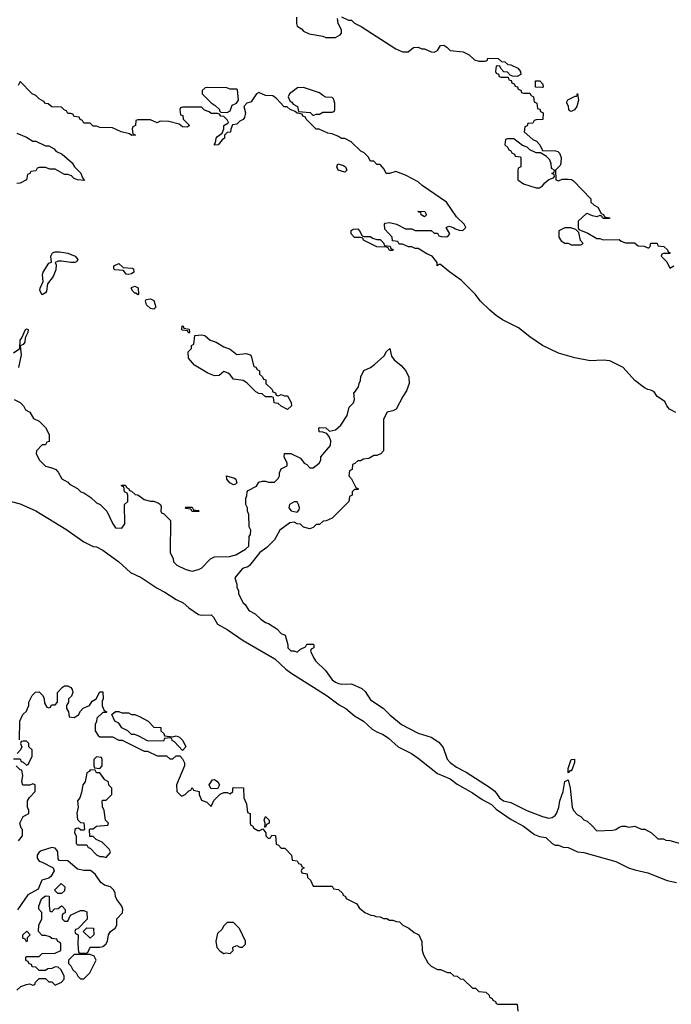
# Model space of a CAD drawing. Header units: inches. Extents: x 2722057 to 2913084, y 892730 to 1030005.
# Tile 124 of 231: x 2793328 to 2797418, y 1003173 to 1009355. Entities that reach past the tile are written whole.
import ezdxf

# ---------------------------------------------------------------- set-up
doc = ezdxf.new("R2010")
doc.units = ezdxf.units.IN
doc.header["$MEASUREMENT"] = 0
doc.layers.add('C7090', color=7, linetype='Continuous')

msp = doc.modelspace()

# ---------------------------------------------------------------- linework, layer by layer
at = {"layer": 'C7090', "color": 2}
for points, elevation in [([(2795066, 1009370), (2795064.7, 1009330), (2795070, 1009314), (2795096.9, 1009296.9), (2795110, 1009282), (2795145.4, 1009265.4), (2795231.1, 1009251.1), (2795250, 1009242), (2795310, 1009242), (2795340.4, 1009259.6), (2795348, 1009270), (2795348, 1009290), (2795328, 1009330), (2795322, 1009362)], 14), ([(2795347.3, 1009372.7), (2795392.7, 1009352.7), (2795410, 1009352), (2795430, 1009332), (2795470.9, 1009310.9), (2795690, 1009172), (2795730, 1009152), (2795767.3, 1009152.7), (2795800.4, 1009179.6), (2795830, 1009182), (2795852.7, 1009172.7), (2795870, 1009172), (2795910, 1009152), (2795930, 1009151.3), (2795950, 1009162), (2795970, 1009192), (2795990, 1009194), (2796010, 1009182), (2796030, 1009162), (2796112, 1009152), (2796150, 1009134), (2796183.6, 1009103.6), (2796210, 1009094), (2796250, 1009094), (2796262, 1009098), (2796266, 1009114), (2796331.1, 1009111.1), (2796352.7, 1009092.7), (2796374, 1009090), (2796392.7, 1009072.7), (2796410, 1009072), (2796454, 1009050), (2796472, 1009030), (2796474, 1009010), (2796450, 1008998), (2796420.4, 1009000.4), (2796406, 1009006), (2796390, 1009026), (2796367.3, 1009027.3), (2796347.3, 1009047.3), (2796342, 1009062), (2796330, 1009066), (2796318, 1009062), (2796314, 1009030), (2796318, 1009018), (2796332.7, 1009012.7), (2796338, 1008998), (2796350, 1008994), (2796394, 1008994), (2796398, 1008978), (2796412.7, 1008972.7), (2796418, 1008958), (2796432.7, 1008952.7), (2796438, 1008938), (2796452.7, 1008932.7), (2796458, 1008918), (2796472.7, 1008912.7), (2796478, 1008898), (2796490, 1008894), (2796530, 1008894), (2796538, 1008878), (2796554, 1008870), (2796558, 1008838), (2796574, 1008830), (2796578, 1008798), (2796592.7, 1008792.7), (2796598, 1008778), (2796614, 1008770), (2796612.7, 1008727.3), (2796570, 1008726), (2796558, 1008722), (2796550, 1008706), (2796518, 1008702), (2796512.7, 1008687.3), (2796498, 1008682), (2796494, 1008650), (2796550, 1008602), (2796571.3, 1008591.3), (2796592, 1008570), (2796610, 1008534), (2796691.3, 1008531.3), (2796706.8, 1008526.8), (2796716.8, 1008516.8), (2796726.8, 1008490), (2796725.4, 1008454.6), (2796719.8, 1008440.2), (2796692, 1008410), (2796694, 1008350), (2796710, 1008342), (2796732.7, 1008352.7), (2796770, 1008354), (2796791.6, 1008351.6), (2796803.6, 1008343.6), (2796914, 1008230), (2796914, 1008210), (2796934, 1008190), (2796956.9, 1008176.9), (2796978, 1008138), (2796992, 1008132), (2796998, 1008118), (2797032, 1008110), (2797030, 1008106), (2796992.7, 1008107.3), (2796986, 1008110), (2796982, 1008122), (2796970, 1008126), (2796950, 1008118), (2796923.1, 1008123.1), (2796890, 1008138), (2796883.6, 1008136.4), (2796834, 1008090), (2796834, 1008050), (2796838, 1008038), (2796895.3, 1008015.3), (2796950, 1007981), (2796970, 1007981), (2796990, 1007972), (2797090, 1007974), (2797103.6, 1007963.6), (2797130, 1007954), (2797187.3, 1007952.7), (2797210, 1007934), (2797247.3, 1007932.7), (2797270, 1007922), (2797278, 1007922), (2797286, 1007930), (2797290, 1007952), (2797330, 1007951.3), (2797334, 1007934), (2797370.7, 1007930.7), (2797394, 1007910), (2797398, 1007898), (2797410, 1007894), (2797410, 1007886), (2797370, 1007886), (2797358, 1007882), (2797354, 1007870), (2797390, 1007834), (2797410, 1007794), (2797433.2, 1007810)], 14), ([(2797447.6, 1006887.6), (2797406, 1006910), (2797389.7, 1006929.7), (2797378.3, 1006958.3), (2797329.7, 1006989.7), (2797310, 1007019.3), (2797290, 1007029.5), (2797270, 1007032), (2797250, 1007043.7), (2797189, 1007090), (2797115.3, 1007170), (2797032.5, 1007212.5), (2796990, 1007217.2), (2796910, 1007212.3), (2796812.1, 1007232.1), (2796710, 1007261.2), (2796609.6, 1007309.6), (2796530, 1007362.7), (2796460.1, 1007420.1), (2796359, 1007470), (2796318, 1007498), (2796279, 1007530), (2796219, 1007590), (2796190, 1007628.7), (2796100.2, 1007720.2), (2796028, 1007770), (2795970, 1007818), (2795962, 1007818), (2795948.7, 1007808.7), (2795948.7, 1007830), (2795918, 1007870), (2795884.7, 1007884.7), (2795830, 1007918), (2795810, 1007918), (2795790, 1007928), (2795768.4, 1007928.4), (2795730, 1007946), (2795710, 1007946), (2795702, 1007962), (2795667.3, 1007967.3), (2795666, 1007990), (2795620.4, 1008040.4), (2795618, 1008070), (2795622, 1008078), (2795650, 1008082), (2795694, 1008070), (2795750, 1008042), (2795790, 1008042), (2795810, 1008032), (2795911.6, 1008031.6), (2795930, 1008014), (2795950, 1008014), (2795958, 1007998), (2795972.7, 1007992.7), (2796010, 1007992), (2796020.4, 1007999.6), (2796028, 1008010), (2796006, 1008050), (2796022, 1008058), (2796051, 1008051), (2796062, 1008042), (2796087.3, 1008032.7), (2796110, 1008032), (2796128, 1008050), (2796118, 1008070), (2796070, 1008118), (2796008, 1008210), (2795854.5, 1008314.5), (2795830, 1008336), (2795750, 1008379), (2795690, 1008402), (2795650, 1008388), (2795628.4, 1008388.4), (2795616.4, 1008416.4), (2795590, 1008446), (2795570, 1008446), (2795550, 1008466), (2795530, 1008466), (2795514.6, 1008494.6), (2795490, 1008518), (2795468.7, 1008528.7), (2795408.4, 1008588.4), (2795370, 1008608), (2795349, 1008609), (2795330, 1008622), (2795290, 1008638), (2795263.1, 1008643.1), (2795207.3, 1008667.3), (2795188.4, 1008668.4), (2795126, 1008730), (2795122, 1008742), (2795106, 1008750), (2795102, 1008762), (2795070, 1008768), (2795058, 1008778), (2795026, 1008790), (2795007.3, 1008807.3), (2794988.4, 1008808.4), (2794940.4, 1008860.4), (2794916.4, 1008876.4), (2794870, 1008878), (2794830, 1008898), (2794814, 1008890), (2794782, 1008838), (2794754, 1008830), (2794734, 1008810), (2794744.7, 1008770), (2794738.8, 1008741.2), (2794731.1, 1008728.9), (2794710, 1008718), (2794690, 1008698), (2794664.7, 1008695.3), (2794652.7, 1008667.3), (2794651.1, 1008648.9), (2794630, 1008646), (2794614, 1008630), (2794614, 1008610), (2794599.6, 1008600.4), (2794574, 1008570), (2794550, 1008566), (2794550, 1008574), (2794558, 1008582), (2794562, 1008610), (2794570, 1008622), (2794598, 1008642), (2794608.7, 1008670), (2794609, 1008691), (2794635.3, 1008704.7), (2794638, 1008710), (2794630, 1008726), (2794610, 1008746), (2794590, 1008748), (2794582, 1008762), (2794570, 1008766), (2794530, 1008766), (2794516.4, 1008776.4), (2794487.3, 1008787.3), (2794470, 1008806), (2794350, 1008806), (2794338, 1008802), (2794334, 1008790), (2794338, 1008758), (2794352.7, 1008752.7), (2794354, 1008730), (2794391.6, 1008691.6), (2794392, 1008688), (2794379.6, 1008680.4), (2794350, 1008682), (2794330, 1008698), (2794263.6, 1008716.4), (2794210, 1008718), (2794190, 1008708), (2794150, 1008726), (2794070, 1008726), (2794058, 1008722), (2794054, 1008690), (2794038, 1008682), (2794034, 1008670), (2794038, 1008638), (2794054, 1008630), (2794031.6, 1008628.4), (2794018, 1008638), (2793966, 1008650), (2793910, 1008675.3), (2793830, 1008678), (2793810, 1008686), (2793790, 1008686), (2793770, 1008706), (2793730, 1008706), (2793722, 1008722), (2793707.3, 1008727.3), (2793702, 1008742), (2793670, 1008746), (2793662, 1008762), (2793650, 1008766), (2793630, 1008766), (2793622, 1008782), (2793610, 1008786), (2793590, 1008806), (2793530, 1008808), (2793507.3, 1008827.3), (2793490, 1008828), (2793480.4, 1008840.4), (2793450, 1008858), (2793430, 1008878), (2793406, 1008890), (2793330, 1008966), (2793318, 1008942)], 14), ([(2793310, 1008642), (2793370, 1008618), (2793410, 1008592), (2793430, 1008592), (2793490, 1008562), (2793510, 1008562), (2793543.6, 1008543.6), (2793554, 1008530), (2793594, 1008510), (2793656.9, 1008456.9), (2793671.6, 1008431.6), (2793710.9, 1008390.9), (2793722, 1008362), (2793734, 1008346), (2793690, 1008348.7), (2793670, 1008358), (2793654, 1008374), (2793630, 1008382), (2793610, 1008382), (2793550, 1008415.3), (2793516.4, 1008416.4), (2793490, 1008426), (2793450, 1008426), (2793438, 1008422), (2793430, 1008406), (2793398, 1008402), (2793392, 1008388), (2793378, 1008382), (2793371.1, 1008348.9), (2793330, 1008328), (2793310, 1008326)], 14), ([(2793290, 1007262.8), (2793328.9, 1007291.1), (2793330, 1007342), (2793342, 1007358), (2793364, 1007410), (2793370, 1007414.8), (2793382, 1007410), (2793378.8, 1007390), (2793362, 1007358), (2793361, 1007330), (2793350, 1007315.3), (2793332, 1007308), (2793337.1, 1007250), (2793321, 1007170)], 14), ([(2793294, 1006970), (2793331.3, 1006951.3), (2793352, 1006930), (2793365.4, 1006905.4), (2793391.1, 1006891.1), (2793414, 1006850), (2793450, 1006834), (2793462, 1006822), (2793490, 1006794), (2793514, 1006750), (2793512.7, 1006707.3), (2793498, 1006702), (2793490, 1006686), (2793470, 1006686), (2793432.7, 1006647.3), (2793432, 1006630), (2793452, 1006590), (2793490, 1006552), (2793530, 1006542), (2793554, 1006530), (2793570, 1006514), (2793591.6, 1006471.6), (2793630, 1006452), (2793639.6, 1006439.6), (2793690.9, 1006410.9), (2793711.1, 1006391.1), (2793730, 1006384.7), (2793775.3, 1006355.3), (2793810, 1006322), (2793834, 1006310), (2793874, 1006270), (2793912, 1006190), (2793930, 1006164.7), (2793970, 1006162), (2793988, 1006190), (2793986, 1006310), (2794006, 1006330), (2794006, 1006370), (2794002, 1006382), (2793986, 1006390), (2793982, 1006422), (2793970, 1006426), (2793967.3, 1006432.7), (2793991.6, 1006431.6), (2793998, 1006418), (2794014, 1006410), (2794018, 1006398), (2794030, 1006394), (2794052.7, 1006372.7), (2794070, 1006372), (2794110, 1006342), (2794150, 1006331.3), (2794170.9, 1006330.9), (2794199.8, 1006319.8), (2794212, 1006310), (2794216.9, 1006296.9), (2794214, 1006270), (2794218, 1006258), (2794232.7, 1006252.7), (2794274, 1006210), (2794272, 1006010), (2794292, 1005970), (2794294, 1005950), (2794314, 1005930), (2794370, 1005902), (2794410, 1005892), (2794450, 1005902), (2794468.4, 1005911.6), (2794526, 1005970), (2794550, 1005982), (2794645.4, 1005985.4), (2794684.7, 1005995.3), (2794746, 1006030), (2794766, 1006050), (2794768, 1006110), (2794776.4, 1006123.6), (2794778, 1006150), (2794768, 1006170), (2794767.3, 1006247.3), (2794758, 1006270), (2794758, 1006290), (2794748, 1006310), (2794748, 1006350), (2794754.6, 1006365.4), (2794755.3, 1006390), (2794761.2, 1006398.8), (2794814.6, 1006425.4), (2794830, 1006452), (2794850, 1006458), (2794870, 1006458), (2794890, 1006451.3), (2794928, 1006452), (2794950, 1006474), (2794958, 1006490), (2794958, 1006510), (2794970, 1006534), (2795007.3, 1006552.7), (2795008, 1006570), (2794988.7, 1006610), (2794990, 1006632), (2795030, 1006632), (2795090, 1006602), (2795114, 1006570), (2795130, 1006562), (2795150, 1006542), (2795170, 1006542), (2795208, 1006570), (2795218, 1006590), (2795218, 1006610), (2795278, 1006682), (2795282, 1006710), (2795273.6, 1006733.6), (2795256.4, 1006756.4), (2795230, 1006766), (2795207.3, 1006767.3), (2795206, 1006790), (2795210, 1006794), (2795250, 1006792), (2795272, 1006772), (2795310, 1006778.8), (2795344, 1006810), (2795384, 1006870), (2795397.2, 1006922.8), (2795424, 1006950), (2795429, 1006970), (2795426, 1007014), (2795430, 1007014), (2795455.3, 1007050), (2795458, 1007070), (2795468, 1007090), (2795468.4, 1007111.6), (2795487.3, 1007152.7), (2795530, 1007171.3), (2795555.3, 1007190), (2795615.3, 1007244.7), (2795630, 1007272), (2795651.3, 1007291.3), (2795662, 1007242), (2795679.6, 1007219.6), (2795723.6, 1007183.6), (2795750.9, 1007150.9), (2795771.3, 1007110), (2795772, 1007070), (2795755.3, 1007024.7), (2795732, 1006990), (2795691.3, 1006908.7), (2795670, 1006898), (2795634, 1006890), (2795612.7, 1006847.3), (2795612.7, 1006647.3), (2795594, 1006630), (2795570, 1006618), (2795550, 1006618), (2795519.6, 1006600.4), (2795483.6, 1006596.4), (2795470, 1006586), (2795450, 1006586), (2795432.7, 1006567.3), (2795418, 1006562), (2795414, 1006530), (2795398, 1006522), (2795394, 1006490), (2795411.6, 1006471.6), (2795438, 1006418), (2795454, 1006410), (2795450, 1006406), (2795430, 1006406), (2795414, 1006390), (2795414, 1006370), (2795398, 1006362), (2795394, 1006330), (2795290, 1006226), (2795251.6, 1006208.4), (2795232.7, 1006207.3), (2795210, 1006186), (2795190, 1006186), (2795170, 1006166), (2795150, 1006158), (2795109.3, 1006169.3), (2795090, 1006188), (2795070, 1006188.7), (2795050, 1006199), (2795023.8, 1006196.2), (2794961, 1006150), (2794927.3, 1006090), (2794879.5, 1006040.5), (2794836, 1006010), (2794770, 1005928), (2794759.8, 1005920.2), (2794726.8, 1005910), (2794678, 1005850), (2794692, 1005810), (2794692, 1005790), (2794702, 1005770), (2794702, 1005750), (2794730, 1005694), (2794743.6, 1005683.6), (2794766.4, 1005646.4), (2794805.4, 1005625.4), (2794842, 1005590), (2794871.1, 1005571.1), (2794890, 1005564.7), (2794942, 1005530), (2794970, 1005502), (2794994, 1005490), (2795012, 1005430), (2795012, 1005410), (2795030, 1005392), (2795051.3, 1005391.3), (2795070, 1005384.7), (2795090, 1005402), (2795122, 1005418), (2795130, 1005434), (2795170, 1005434), (2795174, 1005430), (2795174, 1005410), (2795158, 1005402), (2795154, 1005390), (2795172, 1005350), (2795184.7, 1005330), (2795247.9, 1005267.9), (2795290, 1005210.8), (2795310, 1005194.8), (2795330, 1005186.8), (2795350, 1005182.8), (2795410, 1005184.7), (2795475.3, 1005155.3), (2795496.8, 1005136.8), (2795530, 1005084.7), (2795610, 1005031.3), (2795652, 1004990), (2795724.7, 1004930), (2795830, 1004876), (2795910.7, 1004850.7), (2795958.8, 1004818.8), (2795985.4, 1004785.4), (2796011.1, 1004711.1), (2796030.9, 1004690.9), (2796070, 1004661), (2796130, 1004631), (2796276.8, 1004536.8), (2796310.5, 1004510.5), (2796338.8, 1004470), (2796364.7, 1004450), (2796410, 1004441), (2796512, 1004390), (2796610, 1004351.3), (2796650, 1004341), (2796670, 1004346), (2796690, 1004358), (2796697.2, 1004370), (2796711.9, 1004408.1), (2796718.4, 1004450), (2796739.3, 1004510), (2796750, 1004572), (2796770, 1004582), (2796782.8, 1004530), (2796796, 1004410), (2796804.7, 1004390), (2796830, 1004362), (2796850, 1004352), (2796870, 1004332), (2796890, 1004322), (2796918, 1004298), (2796950, 1004262), (2797050, 1004266), (2797070, 1004271.3), (2797090, 1004286), (2797110, 1004291), (2797130.9, 1004290.9), (2797150, 1004284.7), (2797190, 1004292), (2797230, 1004272), (2797251.6, 1004271.6), (2797294, 1004250), (2797332.7, 1004212.7), (2797370, 1004212), (2797383.6, 1004203.6), (2797410, 1004202), (2797476.4, 1004183.6)], 14), ([(2793210, 1006346), (2793330, 1006314.8), (2793430, 1006270.6), (2793616.7, 1006156.7), (2793730, 1006076.3), (2793790, 1006047.7), (2793810, 1006044.9), (2793850, 1006024), (2793950.5, 1005950.5), (2794023.4, 1005883.4), (2794090, 1005853.4), (2794190, 1005784.9), (2794239.9, 1005759.9), (2794310, 1005714.8), (2794354.6, 1005694.6), (2794390, 1005662.8), (2794450, 1005621), (2794470, 1005616), (2794530, 1005618), (2794544, 1005604), (2794570, 1005558.8), (2794630, 1005526.8), (2794730, 1005457.3), (2794930, 1005343), (2794997.6, 1005277.6), (2795030, 1005253.4), (2795258.8, 1005110), (2795332.8, 1005052.8), (2795376, 1005030), (2795430, 1004984), (2795486, 1004950), (2795541.1, 1004901.1), (2795570, 1004882.8), (2795610, 1004866), (2795643.5, 1004843.5), (2795704.7, 1004790), (2795787.5, 1004747.5), (2795830, 1004718.8), (2795950, 1004622.8), (2796030, 1004587.7), (2796075.1, 1004555.1), (2796170, 1004500.5), (2796230, 1004458), (2796290, 1004428), (2796318.5, 1004398.6), (2796412.4, 1004332.4), (2796490, 1004290.5), (2796559.8, 1004239.8), (2796590, 1004226), (2796630, 1004221), (2796670, 1004182), (2796690, 1004172), (2796711.1, 1004171.1), (2796739.6, 1004159.6), (2796770, 1004158), (2796830, 1004131), (2796870, 1004126.8), (2797070, 1004070.5), (2797150, 1004030.6), (2797190, 1004016.3), (2797270, 1003998), (2797392, 1003950), (2797450, 1003937.3)], 10), ([(2793326, 1004834), (2793328.4, 1004951.6), (2793347.3, 1004992.7), (2793370, 1005014), (2793378, 1005030), (2793386, 1005050), (2793386, 1005070), (2793407.3, 1005112.7), (2793427.3, 1005132.7), (2793450, 1005134), (2793472.7, 1005112.7), (2793482, 1005090), (2793483.6, 1005063.6), (2793498, 1005038), (2793510, 1005034), (2793522, 1005038), (2793527.3, 1005052.7), (2793550, 1005054), (2793566, 1005070), (2793566, 1005130), (2793596.4, 1005163.6), (2793608.4, 1005171.6), (2793630, 1005172), (2793650, 1005162), (2793658, 1005150), (2793662, 1005130), (2793652.7, 1005107.3), (2793634, 1005090), (2793634, 1005070), (2793622, 1005050), (2793622, 1005030), (2793634, 1005010), (2793638, 1004978), (2793670, 1004974), (2793698, 1004990), (2793710, 1005014), (2793727.3, 1005032.7), (2793766, 1005050), (2793783.1, 1005076.9), (2793808.4, 1005091.6), (2793830, 1005134), (2793850, 1005134), (2793851.3, 1005090), (2793844.7, 1005075.3), (2793846.4, 1005046.4), (2793858, 1005018), (2793874, 1005010), (2793870, 1005006), (2793850, 1005006), (2793812, 1004970), (2793811.1, 1004948.9), (2793802, 1004930), (2793802, 1004890), (2793819.6, 1004859.6), (2793830, 1004852), (2793910, 1004852), (2793950, 1004832), (2793971.6, 1004831.6), (2794110, 1004762), (2794130, 1004762), (2794190, 1004732), (2794250, 1004732), (2794270, 1004714), (2794290, 1004714), (2794310, 1004734), (2794332.7, 1004732.7), (2794350, 1004714), (2794362, 1004690), (2794362, 1004670), (2794312, 1004550), (2794314, 1004510), (2794342, 1004482), (2794350, 1004482), (2794366, 1004490), (2794390, 1004514), (2794402, 1004518), (2794410, 1004534), (2794418, 1004518), (2794454, 1004510), (2794454, 1004490), (2794470, 1004454), (2794502, 1004442), (2794530, 1004414), (2794547.3, 1004452.7), (2794587.3, 1004492.7), (2794610, 1004502), (2794630, 1004502), (2794650, 1004494), (2794666, 1004510), (2794666, 1004530), (2794670, 1004534), (2794732.7, 1004532.7), (2794734, 1004470), (2794751.6, 1004431.6), (2794758, 1004378), (2794774, 1004370), (2794774, 1004310), (2794778, 1004298), (2794790, 1004294), (2794798, 1004278), (2794823.6, 1004263.6), (2794836.4, 1004263.6), (2794854, 1004274), (2794874, 1004250), (2794874, 1004230), (2794890, 1004214), (2794902, 1004218), (2794910, 1004234), (2794932.7, 1004232.7), (2794938, 1004178), (2794952.7, 1004172.7), (2794970, 1004154), (2794992.7, 1004152.7), (2795034, 1004110), (2795038, 1004078), (2795070, 1004074), (2795078, 1004058), (2795092.7, 1004052.7), (2795098, 1004038), (2795114, 1004030), (2795098, 1004022), (2795094, 1004010), (2795098, 1003998), (2795132.7, 1003992.7), (2795134, 1003970), (2795152.7, 1003952.7), (2795170, 1003914), (2795290, 1003914), (2795298, 1003898), (2795330, 1003894), (2795354, 1003870), (2795358, 1003858), (2795374, 1003850), (2795378, 1003838), (2795443.6, 1003803.6), (2795459.6, 1003779.6), (2795494, 1003750), (2795532.7, 1003732.7), (2795551.6, 1003731.6), (2795563.6, 1003723.6), (2795590, 1003722), (2795612.7, 1003712.7), (2795631.6, 1003711.6), (2795650, 1003702), (2795670, 1003702), (2795692.7, 1003692.7), (2795711.6, 1003691.6), (2795734, 1003670), (2795771.6, 1003651.6), (2795803.6, 1003623.6), (2795834, 1003610), (2795852.7, 1003567.3), (2795854, 1003510), (2795863.6, 1003483.6), (2795890, 1003434), (2795911.6, 1003411.6), (2795950, 1003392), (2795970, 1003392), (2796012.7, 1003372.7), (2796030, 1003372), (2796052.7, 1003352.7), (2796074, 1003350), (2796092.7, 1003332.7), (2796111.6, 1003331.6), (2796170, 1003274), (2796190, 1003274), (2796210, 1003254), (2796254, 1003250), (2796274, 1003230), (2796278, 1003218), (2796294, 1003210), (2796298, 1003198), (2796314, 1003190), (2796318, 1003178), (2796330, 1003174), (2796450, 1003174), (2796454, 1003130)], 6), ([(2793290, 1004714), (2793330, 1004714), (2793338, 1004698), (2793350, 1004694), (2793370, 1004674), (2793382, 1004678), (2793406, 1004730), (2793406, 1004770), (2793386, 1004790), (2793386, 1004810), (2793370, 1004826), (2793350, 1004826), (2793338, 1004822), (2793334, 1004810), (2793342, 1004790), (2793334, 1004770), (2793312.7, 1004747.3)], 6), ([(2793320.4, 1004199.6), (2793346, 1004230), (2793346, 1004270), (2793338, 1004278), (2793328, 1004310), (2793348.9, 1004351.1), (2793386, 1004370), (2793386, 1004390), (2793378, 1004410), (2793378, 1004450), (2793388.9, 1004471.1), (2793426, 1004510), (2793426, 1004550), (2793410, 1004558), (2793392, 1004548), (2793348.7, 1004548.7), (2793342, 1004570), (2793348, 1004610), (2793342, 1004642), (2793330, 1004646), (2793306, 1004670)], 6), ([(2793310, 1003262), (2793334.6, 1003285.4), (2793370, 1003298), (2793390, 1003302), (2793410, 1003294), (2793422, 1003298), (2793427.3, 1003312.7), (2793450, 1003334), (2793490, 1003334), (2793510, 1003314), (2793530, 1003314), (2793550, 1003294), (2793590, 1003312), (2793608, 1003330), (2793608, 1003350), (2793588.4, 1003388.4), (2793570, 1003406), (2793550, 1003408), (2793530, 1003398), (2793503.6, 1003396.4), (2793490, 1003386), (2793450, 1003386), (2793430, 1003406), (2793407.3, 1003407.3), (2793402, 1003422), (2793387.3, 1003427.3), (2793382, 1003442), (2793370, 1003446), (2793367.3, 1003452.7), (2793366, 1003470), (2793370, 1003474), (2793450, 1003474), (2793468.4, 1003491.6), (2793550, 1003494), (2793586, 1003510), (2793586, 1003550), (2793582, 1003562), (2793567.3, 1003567.3), (2793562, 1003582), (2793530, 1003586), (2793516.4, 1003596.4), (2793490, 1003606), (2793470, 1003606), (2793446, 1003630), (2793448, 1003670), (2793466, 1003710), (2793466, 1003750), (2793448, 1003770), (2793448.7, 1003790), (2793464.7, 1003835.3), (2793490, 1003854), (2793512.7, 1003852.7), (2793512.7, 1003792.7), (2793518, 1003758), (2793530, 1003754), (2793547.3, 1003772.7), (2793570, 1003774), (2793590, 1003792), (2793594, 1003790), (2793612.7, 1003767.3), (2793612.7, 1003747.3), (2793598, 1003742), (2793594, 1003730), (2793594, 1003710), (2793610, 1003694), (2793630, 1003694), (2793647.3, 1003732.7), (2793710, 1003762), (2793730, 1003762), (2793750, 1003754), (2793752, 1003708), (2793692.7, 1003647.3), (2793678, 1003642), (2793674, 1003630), (2793678, 1003618), (2793694, 1003610), (2793692, 1003550), (2793698, 1003498), (2793710, 1003494), (2793750, 1003494), (2793758, 1003502), (2793770, 1003532), (2793830, 1003531), (2793850, 1003536), (2793868.7, 1003550), (2793879, 1003570), (2793886, 1003610), (2793898, 1003630), (2793928, 1003650), (2793938, 1003670), (2793938, 1003710), (2793972.9, 1003747.1), (2793975.3, 1003770), (2793968.7, 1003790), (2793938, 1003830), (2793928.9, 1003848.9), (2793928, 1003870), (2793918, 1003890), (2793898, 1003910), (2793861.2, 1003921.2), (2793837.2, 1003937.2), (2793802, 1003990), (2793772.9, 1004012.9), (2793730, 1004012.7), (2793690, 1004021.2), (2793630, 1004074), (2793576.4, 1004076.4), (2793570, 1004086), (2793566.6, 1004130), (2793561.5, 1004141.5), (2793550, 1004154), (2793530, 1004157.2), (2793463.5, 1004136.5), (2793450, 1004128), (2793438, 1004110), (2793438, 1004090), (2793451, 1004071), (2793470, 1004066), (2793538, 1004030), (2793544.7, 1004010), (2793524, 1003976), (2793510, 1003964), (2793467.1, 1003952.9), (2793444.5, 1003895.5), (2793379.8, 1003860.2), (2793313.5, 1003766.5)], 6)]:
    msp.add_lwpolyline(points, dxfattribs=dict(at, elevation=elevation))
for points, elevation in [([(2794510, 1008928), (2794492.7, 1008927.3), (2794474, 1008910), (2794474, 1008890), (2794530, 1008832), (2794556, 1008816), (2794582, 1008790), (2794582, 1008782), (2794590, 1008774), (2794630, 1008771.3), (2794650, 1008782), (2794662.5, 1008817.5), (2794688, 1008830), (2794702, 1008850), (2794694.6, 1008914.6), (2794690, 1008918), (2794650, 1008918), (2794627.3, 1008927.3)], 14), ([(2795110, 1008928), (2795072.7, 1008927.3), (2795022, 1008890), (2795014, 1008870), (2795024.7, 1008844.7), (2795036.9, 1008836.9), (2795044.7, 1008824.7), (2795072, 1008810), (2795078, 1008778), (2795151.6, 1008771.6), (2795170, 1008754), (2795190, 1008762), (2795210, 1008762), (2795230, 1008774), (2795290, 1008774), (2795302, 1008778), (2795306, 1008790), (2795306, 1008830), (2795298, 1008858), (2795290, 1008866), (2795250, 1008868), (2795230, 1008878), (2795210, 1008895.3)], 14), ([(2796610, 1008928), (2796566, 1008930), (2796566, 1008970), (2796594, 1008970), (2796612, 1008950), (2796614, 1008930)], 14), ([(2796790, 1008779), (2796782, 1008782), (2796775.3, 1008790), (2796772.7, 1008812.7), (2796762, 1008830), (2796762, 1008838), (2796768, 1008852), (2796814, 1008874), (2796826, 1008874), (2796830, 1008892), (2796834.8, 1008850), (2796826, 1008810), (2796810, 1008789.2)], 14), ([(2796430, 1008606), (2796390, 1008606), (2796378, 1008602), (2796374, 1008570), (2796392.7, 1008552.7), (2796398, 1008538), (2796412, 1008532), (2796418, 1008518), (2796434, 1008510), (2796438, 1008498), (2796470, 1008494), (2796474, 1008490), (2796474, 1008430), (2796458, 1008422), (2796454, 1008410), (2796454, 1008350), (2796490, 1008324.7), (2796570, 1008298), (2796590, 1008298), (2796610, 1008311.3), (2796624, 1008330), (2796650, 1008351.3), (2796678, 1008362), (2796686, 1008370), (2796682, 1008382), (2796668, 1008390), (2796682, 1008398), (2796686, 1008410), (2796670, 1008418), (2796665.6, 1008425.6), (2796664, 1008450), (2796655.1, 1008475.1), (2796635.3, 1008495.3), (2796598, 1008518), (2796570, 1008518), (2796530, 1008538), (2796513.6, 1008553.6), (2796484, 1008564)], 14), ([(2795370, 1008398), (2795328, 1008410), (2795318, 1008430), (2795326, 1008450), (2795359.6, 1008439.6), (2795374, 1008430), (2795382, 1008410)], 14), ([(2795870, 1008118), (2795848, 1008130), (2795846, 1008146), (2795834, 1008146), (2795827.3, 1008152.7), (2795871.3, 1008150), (2795882, 1008130)], 14), ([(2796750, 1008048.7), (2796712, 1008030), (2796712, 1007990), (2796726.4, 1007966.4), (2796750, 1007952), (2796770, 1007952), (2796790, 1007942), (2796850, 1007942), (2796866, 1007950), (2796848, 1007968), (2796838, 1008018), (2796818, 1008038), (2796788.4, 1008048.4)], 14), ([(2795490, 1007994), (2795530, 1007994), (2795543.6, 1007983.6), (2795570, 1007974), (2795590, 1007974), (2795612.7, 1007952.7), (2795618, 1007938), (2795652.7, 1007932.7), (2795658, 1007918), (2795672.7, 1007912.7), (2795670, 1007906), (2795650, 1007906), (2795642, 1007922), (2795630, 1007926), (2795570, 1007928), (2795486, 1007970), (2795482, 1007982), (2795467.3, 1007987.3), (2795430, 1007988), (2795408, 1008010), (2795408.4, 1008031.6), (2795420.4, 1008039.6), (2795450, 1008042), (2795462, 1008030), (2795478, 1007998)], 14), ([(2793650, 1007829.4), (2793590, 1007839.5), (2793570, 1007839.5), (2793551, 1007830), (2793555.9, 1007815.9), (2793555.6, 1007784.4), (2793538.3, 1007741.7), (2793503.5, 1007696.5), (2793497.3, 1007650), (2793490, 1007639), (2793470, 1007628), (2793455.3, 1007655.3), (2793457.2, 1007670), (2793475.3, 1007710), (2793471.8, 1007750), (2793476.2, 1007770), (2793510, 1007826), (2793528, 1007832), (2793523.7, 1007870), (2793534, 1007890), (2793550, 1007896.4), (2793577, 1007897), (2793630, 1007888.2), (2793676, 1007870), (2793692, 1007850), (2793684.7, 1007835.3), (2793674, 1007830)], 14), ([(2794010, 1007754), (2793996.4, 1007756.4), (2793980.4, 1007780.4), (2793924.5, 1007784.5), (2793919, 1007790), (2793918, 1007810), (2793950, 1007824.7), (2793978, 1007798), (2794034.4, 1007794.4), (2794042, 1007790), (2794044.7, 1007770), (2794030, 1007759)], 14), ([(2794070, 1007628), (2794058, 1007638), (2794050, 1007638), (2794038, 1007650), (2794028, 1007670), (2794030, 1007674), (2794050, 1007682), (2794071.1, 1007671.1), (2794074, 1007630)], 14), ([(2794170, 1007538), (2794150, 1007542), (2794124.7, 1007564.7), (2794118, 1007590), (2794122, 1007598), (2794150, 1007602), (2794170.9, 1007590.9), (2794182, 1007550)], 14), ([(2794390, 1007386), (2794382, 1007402), (2794350, 1007406), (2794346, 1007410), (2794348, 1007432), (2794354, 1007430), (2794358, 1007418), (2794391.1, 1007411.1), (2794394, 1007390)], 14), ([(2794690, 1007252), (2794750, 1007258), (2794774, 1007250), (2794782, 1007242), (2794798, 1007178), (2794810, 1007174), (2794818, 1007158), (2794834, 1007150), (2794834, 1007130), (2794852.7, 1007112.7), (2794858, 1007098), (2794872.7, 1007092.7), (2794874, 1007070), (2794912.7, 1007032.7), (2794918, 1007018), (2794932.7, 1007012.7), (2794938, 1006998), (2794950, 1006994), (2794970, 1007002), (2794990, 1006994), (2795010, 1006994), (2795031.6, 1006951.6), (2795034, 1006930), (2795010, 1006908), (2794968.4, 1006928.4), (2794950, 1006946), (2794926, 1006950), (2794922, 1006982), (2794910, 1006986), (2794870, 1006986), (2794850, 1007006), (2794830, 1007008), (2794810, 1007018), (2794754, 1007074), (2794730, 1007088.7), (2794670, 1007098), (2794650, 1007126), (2794636.4, 1007136.4), (2794610, 1007146), (2794579.6, 1007120.4), (2794550, 1007118), (2794510, 1007135.3), (2794426.3, 1007186.3), (2794388, 1007230), (2794386, 1007270), (2794406, 1007290), (2794406, 1007310), (2794422, 1007318), (2794427.3, 1007372.7), (2794470, 1007376), (2794490, 1007371), (2794522.8, 1007342.8), (2794562, 1007330), (2794610, 1007301), (2794650, 1007286)], 14), ([(2794670, 1006435.3), (2794647, 1006447), (2794628.7, 1006470), (2794626, 1006490), (2794676.8, 1006476.8), (2794684.7, 1006470), (2794690, 1006446), (2794682, 1006438)], 14), ([(2795050, 1006328.7), (2795022, 1006310), (2795018, 1006290), (2795031.1, 1006271.1), (2795070, 1006262), (2795082, 1006278), (2795084, 1006290), (2795079, 1006310), (2795070, 1006328)], 14), ([(2794410, 1006266), (2794402, 1006282), (2794370, 1006286), (2794366, 1006290), (2794370, 1006294), (2794410, 1006294), (2794418, 1006278), (2794450, 1006274), (2794454, 1006270), (2794450, 1006266)], 14), ([(2793970, 1005002), (2794010, 1005002), (2794030, 1004992), (2794050, 1004992), (2794079.6, 1004979.6), (2794134, 1004950), (2794170, 1004914), (2794214, 1004910), (2794214, 1004890), (2794232.7, 1004872.7), (2794238, 1004858), (2794290, 1004852), (2794310, 1004858), (2794330.9, 1004850.9), (2794351.3, 1004830), (2794371.3, 1004790), (2794350, 1004766), (2794300.4, 1004820.4), (2794286, 1004830), (2794282, 1004842), (2794270, 1004846), (2794238, 1004842), (2794230, 1004826), (2794130, 1004828), (2794076.4, 1004856.4), (2794050, 1004866), (2794030, 1004866), (2794006, 1004890), (2793968.7, 1004908.7), (2793950, 1004938), (2793926, 1004950), (2793907.3, 1004992.7), (2793928.4, 1005011.6), (2793950, 1005012)], 6), ([(2793810, 1004726), (2793794, 1004710), (2793794, 1004670), (2793798, 1004658), (2793830, 1004654), (2793846, 1004670), (2793846, 1004710), (2793842, 1004722)], 6), ([(2796770, 1004626), (2796770, 1004654), (2796789, 1004710), (2796810, 1004712), (2796811.3, 1004691.3), (2796796, 1004650), (2796790, 1004638), (2796782, 1004638)], 14), ([(2793770, 1004646), (2793764.7, 1004635.3), (2793750, 1004626), (2793738, 1004570), (2793724.7, 1004550), (2793716.9, 1004503.1), (2793704.7, 1004470), (2793691.3, 1004450), (2793696, 1004410), (2793687.3, 1004372.7), (2793690, 1004334), (2793710, 1004314), (2793731.3, 1004311.3), (2793734, 1004270), (2793730, 1004266), (2793712.7, 1004267.3), (2793698, 1004278), (2793683.6, 1004276.4), (2793674, 1004270), (2793672, 1004250), (2793682, 1004230), (2793682, 1004182), (2793690, 1004174), (2793750, 1004174), (2793758, 1004158), (2793770, 1004154), (2793810, 1004112), (2793830, 1004102), (2793850, 1004102), (2793870, 1004094), (2793896.4, 1004123.6), (2793898, 1004130), (2793890, 1004146), (2793846, 1004190), (2793808, 1004208), (2793790, 1004226), (2793767.3, 1004227.3), (2793766, 1004270), (2793770, 1004274), (2793790, 1004274), (2793810, 1004292), (2793882, 1004298), (2793886, 1004310), (2793866, 1004330), (2793858, 1004390), (2793847.3, 1004412.7), (2793846, 1004450), (2793850, 1004454), (2793870, 1004454), (2793906, 1004490), (2793906, 1004530), (2793888.4, 1004548.4), (2793886, 1004570), (2793862, 1004582), (2793830, 1004626), (2793810, 1004626), (2793802, 1004642)], 6), ([(2794570, 1004526), (2794527.3, 1004527.3), (2794518, 1004550), (2794538, 1004582), (2794550, 1004584.7), (2794571.3, 1004570), (2794582, 1004550)], 6), ([(2794866, 1004286), (2794868, 1004310), (2794862, 1004330), (2794870, 1004352), (2794894, 1004330), (2794894, 1004310), (2794878, 1004302), (2794870, 1004286)], 6), ([(2793590, 1003868), (2793568.4, 1003868.4), (2793546, 1003890), (2793588, 1003932), (2793611.3, 1003910), (2793610, 1003886)], 6), ([(2794670, 1003686), (2794630, 1003686), (2794610, 1003666), (2794596.9, 1003643.1), (2794570, 1003618), (2794558.8, 1003570), (2794566, 1003530), (2794587.1, 1003507.1), (2794610, 1003492), (2794624, 1003496), (2794650, 1003492), (2794668, 1003510), (2794666, 1003530), (2794670, 1003534), (2794690, 1003542), (2794710, 1003532), (2794727.3, 1003532.7), (2794746, 1003550), (2794746, 1003570), (2794708.4, 1003648.4)], 6), ([(2793370, 1003566), (2793362, 1003582), (2793348.4, 1003588.4), (2793348, 1003610), (2793372, 1003632), (2793394, 1003610), (2793374, 1003590), (2793374, 1003570)], 6), ([(2793770, 1003588), (2793726, 1003630), (2793750, 1003654), (2793791.6, 1003651.6), (2793794, 1003610)], 6), ([(2793770, 1003486), (2793670, 1003486), (2793634, 1003450), (2793634, 1003430), (2793650, 1003414), (2793662, 1003390), (2793682, 1003370), (2793692, 1003350), (2793710, 1003332), (2793730, 1003332), (2793768, 1003370), (2793808, 1003450), (2793794.6, 1003474.6)], 6)]:
    msp.add_lwpolyline(points, close=True, dxfattribs=dict(at, elevation=elevation))

doc.saveas('drawing.dxf')
